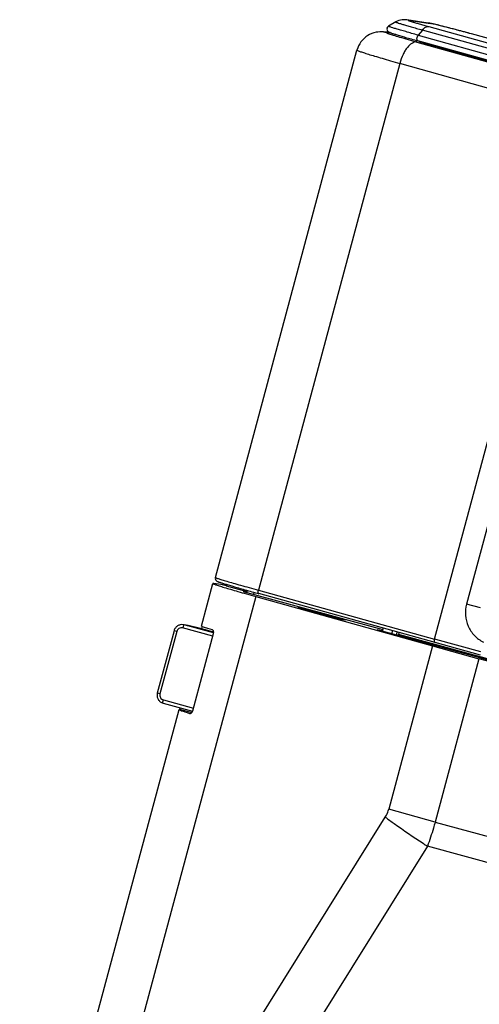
# Model space of a CAD drawing. Header units: inches. Extents: x 0 to 17, y 0 to 11.
# Tile 25 of 30: x 13.166 to 13.724, y 4.628 to 5.822. Entities that reach past the tile are written whole.
import ezdxf

# ---------------------------------------------------------------- set-up
doc = ezdxf.new("R2010")
doc.units = ezdxf.units.IN
doc.header["$LTSCALE"] = 0.935
doc.header["$MEASUREMENT"] = 0
doc.layers.get('0').update_dxf_attribs({"linetype": 'CONTINUOUS'})

msp = doc.modelspace()

# ---------------------------------------------------------------- linework, layer by layer
at = {"color": 7, "linetype": 'CONTINUOUS'}
for p, q in [((13.6223, 5.8191), (13.6134, 5.814)), ((13.6616, 5.8178), (13.6356, 5.8215)), ((13.638, 5.8211), (13.6356, 5.8215)), ((13.638, 5.8211), (13.664, 5.8174)), ((13.6616, 5.8178), (13.664, 5.8174)), ((13.6622, 5.8135), (13.8768, 5.7536)), ((13.6152, 5.8063), (13.6072, 5.807)), ((13.6072, 5.807), (13.6123, 5.8061)), ((13.6169, 5.8057), (13.6123, 5.8061)), ((13.6545, 5.8093), (13.6494, 5.8031)), ((13.6494, 5.8031), (13.864, 5.7431)), ((13.8691, 5.7494), (13.6545, 5.8093)), ((13.7142, 5.8047), (13.7142, 5.8047)), ((13.7671, 5.7903), (13.7142, 5.8047)), ((13.7671, 5.7903), (13.7142, 5.8047)), ((13.6479, 5.7947), (13.8613, 5.7346)), ((13.8635, 5.7363), (13.6489, 5.7962)), ((13.6502, 5.7957), (13.6506, 5.7957)), ((13.6505, 5.7955), (13.6506, 5.7957)), ((13.653, 5.7949), (13.6529, 5.7946)), ((13.895, 5.7262), (13.6709, 5.7892)), ((13.6725, 5.7897), (13.6722, 5.7889)), ((13.4033, 5.1458), (13.5751, 5.785)), ((13.6271, 5.7689), (13.4555, 5.1304)), ((13.8405, 5.7089), (13.6271, 5.7689)), ((13.6691, 5.0711), (13.8405, 5.7089)), ((13.8522, 5.65), (13.7081, 5.1136)), ((13.3863, 5.0868), (13.4002, 5.1385)), ((13.4014, 5.1385), (13.4002, 5.1385)), ((13.4099, 5.1374), (13.4014, 5.1385)), ((13.4165, 5.1357), (13.4099, 5.1374)), ((13.4165, 5.1357), (13.4417, 5.1288)), ((13.4523, 5.1227), (13.218, 4.251)), ((13.4372, 5.129), (13.4416, 5.1284)), ((13.4372, 5.129), (13.6065, 5.0829)), ((13.4421, 5.1301), (13.4414, 5.1279)), ((13.4501, 5.1279), (13.4495, 5.1257)), ((13.4523, 5.1227), (13.6668, 5.0628)), ((13.4555, 5.1304), (13.6691, 5.0711)), ((13.6698, 5.0669), (13.4562, 5.1262)), ((13.5106, 5.1083), (13.5035, 5.1093)), ((13.5035, 5.1093), (13.5545, 5.0954)), ((13.5106, 5.1083), (13.5104, 5.1074)), ((13.5617, 5.0944), (13.5106, 5.1083)), ((13.7249, 5.1089), (13.7081, 5.1136)), ((13.4002, 5.0747), (13.3636, 5.0846)), ((13.3642, 5.0886), (13.3641, 5.0886)), ((13.368, 5.088), (13.3642, 5.0886)), ((13.3653, 5.0883), (13.3642, 5.0886)), ((13.3691, 5.0878), (13.3653, 5.0883)), ((13.4012, 5.0786), (13.3653, 5.0883)), ((13.368, 5.088), (13.3691, 5.0878)), ((13.368, 5.088), (13.3702, 5.0876)), ((13.3699, 5.0876), (13.3691, 5.0878)), ((13.385, 5.0841), (13.3702, 5.0876)), ((13.3705, 5.0875), (13.3702, 5.0876)), ((13.3853, 5.084), (13.3705, 5.0875)), ((13.3853, 5.084), (13.385, 5.0841)), ((13.3853, 5.084), (13.3853, 5.084)), ((13.4013, 5.0796), (13.3853, 5.084)), ((13.3872, 5.0862), (13.3871, 5.0856)), ((13.5545, 5.0954), (13.5617, 5.0944)), ((13.6069, 5.0844), (13.6058, 5.0805)), ((13.3532, 5.0813), (13.3329, 5.0057)), ((13.3564, 5.0804), (13.3361, 5.0047)), ((13.3564, 5.0804), (13.3532, 5.0813)), ((13.3758, 4.984), (13.4011, 5.0781)), ((13.5998, 5.0824), (13.6, 5.0824)), ((13.6055, 5.0806), (13.5998, 5.0824)), ((13.6, 5.0824), (13.6061, 5.0816)), ((14.3957, 4.8655), (13.6055, 5.0806)), ((13.6181, 5.0812), (13.6171, 5.0774)), ((13.6229, 5.0758), (13.624, 5.0796)), ((13.6252, 5.0768), (13.6248, 5.0753)), ((13.6268, 5.0766), (13.6252, 5.0768)), ((13.6252, 5.0768), (14.3776, 4.872)), ((13.6261, 5.079), (13.6255, 5.0767)), ((13.6268, 5.0766), (14.3792, 4.8718)), ((13.6668, 5.0628), (13.6136, 4.8649)), ((13.6668, 5.0628), (13.723, 5.0473)), ((13.6708, 5.0707), (13.6691, 5.0711)), ((13.725, 5.0518), (13.6698, 5.0669)), ((13.7254, 5.0557), (13.6708, 5.0707)), ((13.7231, 5.0473), (13.6699, 4.8494)), ((14.2584, 4.9016), (13.7231, 5.0473)), ((13.3361, 5.0047), (13.3329, 5.0057)), ((13.3398, 4.9935), (13.3757, 4.9837)), ((13.3402, 4.9974), (13.3768, 4.9875)), ((13.1659, 4.2668), (13.3592, 4.9859)), ((13.36, 4.986), (13.3592, 4.9859)), ((13.3607, 4.9871), (13.36, 4.986)), ((13.36, 4.986), (13.3748, 4.982)), ((13.3609, 4.9878), (13.3607, 4.9871)), ((13.6699, 4.8494), (13.6136, 4.8649)), ((13.2258, 4.2406), (13.6095, 4.8554)), ((13.6699, 4.8494), (14.2052, 4.7037)), ((13.6606, 4.8201), (13.2827, 4.2144)), ((14.1991, 4.6736), (13.6606, 4.8201))]:
    msp.add_line(p, q, dxfattribs=at)
at = {"color": 6, "linetype": 'CONTINUOUS'}
for p, q in [((13.4126, 5.1387), (13.4121, 5.1369)), ((13.4122, 5.1368), (13.4127, 5.1386)), ((13.4174, 5.1372), (13.417, 5.1356))]:
    msp.add_line(p, q, dxfattribs=at)
at = {"color": 7, "linetype": 'CONTINUOUS'}
for centre, radius, start, end in [((13.6154, 5.8105), 0.00401, 119.9208, 164.9049), ((13.6136, 5.7773), 0.029, 86.8043, 87.8237), ((13.0916, 3.5077), 2.3798, 74.8355, 75.3222), ((14.4544, 8.7274), 3.7371, 254.2352, 254.5063), ((13.3599, 5.043), 0.0457, 77.0407, 77.3915), ((13.3555, 5.0238), 0.0654, 76.7453, 77.0332), ((13.3708, 4.9853), 0.00523, 342.2129, 344.9507), ((14.3046, 5.81), 1.1809, 236.6444, 236.9552)]:
    msp.add_arc(centre, radius, start, end, dxfattribs=at)
at = {"color": 6, "linetype": 'CONTINUOUS'}
for centre, radius, start, end in [((13.6149, 5.7779), 0.0291, 91.8442, 96.9134), ((13.6148, 5.7777), 0.0292, 91.7855, 96.5983), ((13.4047, 5.131), 0.0342, 357.6535, 0.036)]:
    msp.add_arc(centre, radius, start, end, dxfattribs=at)
at = {"color": 7, "linetype": 'CONTINUOUS'}
for centre, major_axis, ratio, start_param, end_param in [((13.6885, 5.7854), (0.0383, -0.0103), 0.02466, 3.141572, 4.243618), ((13.4821, 5.0609), (0.0958, -0.0259), 0.010874, -3.141578, -2.609212), ((13.386, 5.0829), (0.00104, 0.00383), 0.148816, -1.346173, -0.774566), ((13.455, 4.9603), (0.0958, -0.0256), 0.028107, 3.141554, 3.67392)]:
    msp.add_ellipse(centre, major_axis=major_axis, ratio=ratio, start_param=start_param, end_param=end_param, dxfattribs=at)
for points, knots in [([(13.6494, 5.8031), (13.6468, 5.8038), (13.6417, 5.8052), (13.6346, 5.8073), (13.6283, 5.8091), (13.6231, 5.8106), (13.6189, 5.8119), (13.6162, 5.8128), (13.6148, 5.8133), (13.6142, 5.8135), (13.6139, 5.8137), (13.6136, 5.8138), (13.6135, 5.8138), (13.6134, 5.814), (13.6134, 5.814)], [0, 0, 0, 0, 0.218856, 0.417458, 0.591624, 0.738074, 0.853949, 0.936982, 0.965659, 0.976731, 0.985614, 0.992307, 0.996826, 1, 1, 1, 1]), ([(13.6356, 5.8215), (13.6337, 5.8218), (13.6291, 5.8219), (13.6246, 5.8204), (13.6223, 5.8191)], [0, 0, 0, 0, 0.424111, 1, 1, 1, 1]), ([(13.6223, 5.8191), (13.6223, 5.8191), (13.6224, 5.819), (13.6225, 5.8189), (13.6227, 5.8188), (13.623, 5.8187), (13.6235, 5.8185), (13.6248, 5.8181), (13.6272, 5.8173), (13.6309, 5.8161), (13.6356, 5.8147), (13.6412, 5.8131), (13.6476, 5.8113), (13.6521, 5.81), (13.6545, 5.8093)], [0, 0, 0, 0, 0.003174, 0.007693, 0.014386, 0.023269, 0.034341, 0.063018, 0.146051, 0.261926, 0.408376, 0.582542, 0.781144, 1, 1, 1, 1]), ([(13.638, 5.8211), (13.6378, 5.8211), (13.637, 5.8212), (13.638, 5.8207), (13.6386, 5.8205), (13.6401, 5.82), (13.6426, 5.8192), (13.6463, 5.8181), (13.6509, 5.8167), (13.6563, 5.8152), (13.6602, 5.8141), (13.6622, 5.8135)], [0, 0, 0, 0, 0.022851, 0.045384, 0.072853, 0.111021, 0.218469, 0.36515, 0.547395, 0.760848, 1, 1, 1, 1]), ([(13.6545, 5.8093), (13.6551, 5.8101), (13.6563, 5.8114), (13.6583, 5.8129), (13.6603, 5.8137), (13.6616, 5.8137), (13.6622, 5.8135)], [0, 0, 0, 0, 0.311819, 0.578543, 0.803299, 1, 1, 1, 1]), ([(13.7142, 5.8047), (13.7084, 5.8062), (13.6973, 5.8092), (13.6823, 5.8131), (13.6717, 5.8157), (13.6653, 5.8172), (13.6628, 5.8177), (13.6616, 5.8178)], [0, 0, 0, 0, 0.333831, 0.633404, 0.858195, 0.935595, 1, 1, 1, 1]), ([(13.6946, 5.8099), (13.6909, 5.8108), (13.6842, 5.8126), (13.6752, 5.8149), (13.6691, 5.8163), (13.6657, 5.8171), (13.6645, 5.8173), (13.664, 5.8174)], [0, 0, 0, 0, 0.363238, 0.664642, 0.88217, 0.954264, 1, 1, 1, 1]), ([(13.6072, 5.807), (13.6042, 5.8072), (13.5975, 5.807), (13.5877, 5.8031), (13.5794, 5.7954), (13.5761, 5.7886), (13.5751, 5.785)], [0, 0, 0, 0, 0.212886, 0.472802, 0.736071, 1, 1, 1, 1]), ([(13.6116, 5.8116), (13.6114, 5.8109), (13.6114, 5.8094), (13.6124, 5.8077), (13.6137, 5.8068), (13.6149, 5.8064), (13.6159, 5.806), (13.6172, 5.8055), (13.6195, 5.8048), (13.6231, 5.8037), (13.6282, 5.8021), (13.6343, 5.8004), (13.6413, 5.7984), (13.6463, 5.797), (13.6489, 5.7962)], [0, 0, 0, 0, 0.052292, 0.097281, 0.136611, 0.15914, 0.185172, 0.217519, 0.25682, 0.356528, 0.483297, 0.634861, 0.808251, 1, 1, 1, 1]), ([(13.6123, 5.8061), (13.6121, 5.8061), (13.6119, 5.8061), (13.6116, 5.8061), (13.6115, 5.806), (13.6117, 5.8058), (13.612, 5.8057), (13.6125, 5.8054), (13.6131, 5.8052), (13.6136, 5.805), (13.6139, 5.8049)], [0, 0, 0, 0, 0.123945, 0.195529, 0.224281, 0.27456, 0.375874, 0.530535, 0.738665, 1, 1, 1, 1]), ([(13.6139, 5.8049), (13.6156, 5.8043), (13.6198, 5.8029), (13.6311, 5.7995), (13.6408, 5.7967), (13.6479, 5.7947)], [0, 0, 0, 0, 0.149246, 0.372436, 1, 1, 1, 1]), ([(13.6489, 5.7962), (13.6483, 5.7964), (13.6479, 5.7976), (13.6479, 5.799), (13.6481, 5.8), (13.6482, 5.8005)], [0, 0, 0, 0, 0.374896, 0.667302, 1, 1, 1, 1]), ([(13.6482, 5.8005), (13.6483, 5.8007), (13.6485, 5.8016), (13.649, 5.8025), (13.6494, 5.8031)], [0, 0, 0, 0, 0.269003, 1, 1, 1, 1]), ([(13.6479, 5.7947), (13.6436, 5.7956), (13.6377, 5.7905), (13.6334, 5.7843), (13.63, 5.7779), (13.6281, 5.7726), (13.6271, 5.7689)], [0, 0, 0, 0, 0.378299, 0.518077, 0.671166, 1, 1, 1, 1]), ([(13.5751, 5.785), (13.5751, 5.7849), (13.5755, 5.7847), (13.576, 5.7844), (13.5772, 5.7839), (13.5787, 5.7834), (13.5807, 5.7827), (13.5831, 5.7819), (13.5859, 5.781), (13.5904, 5.7796), (13.597, 5.7776), (13.606, 5.775), (13.6161, 5.772), (13.6233, 5.77), (13.6271, 5.7689)], [0, 0, 0, 0, 0.005184, 0.018436, 0.040109, 0.070168, 0.108513, 0.154954, 0.209282, 0.271263, 0.416903, 0.589134, 0.784826, 1, 1, 1, 1]), ([(13.4033, 5.1458), (13.4031, 5.145), (13.4032, 5.1434), (13.4043, 5.1418), (13.4056, 5.141), (13.4066, 5.1406), (13.4076, 5.1403), (13.4088, 5.1399), (13.411, 5.1392), (13.4143, 5.1381), (13.4192, 5.1367), (13.425, 5.135), (13.4318, 5.133), (13.4366, 5.1317), (13.4391, 5.131)], [0, 0, 0, 0, 0.061246, 0.109206, 0.144123, 0.165648, 0.190926, 0.222342, 0.260491, 0.357422, 0.481384, 0.631066, 0.804663, 1, 1, 1, 1]), ([(13.4033, 5.1458), (13.4033, 5.1458), (13.4034, 5.1457), (13.4035, 5.1456), (13.4038, 5.1455), (13.4044, 5.1453), (13.4054, 5.1449), (13.4069, 5.1444), (13.4089, 5.1438), (13.4113, 5.143), (13.4142, 5.1422), (13.4187, 5.1408), (13.4253, 5.1389), (13.4343, 5.1363), (13.4445, 5.1335), (13.4517, 5.1315), (13.4555, 5.1304)], [0, 0, 0, 0, 0.001409, 0.004771, 0.010247, 0.017853, 0.039437, 0.069451, 0.107778, 0.154224, 0.208573, 0.270591, 0.416342, 0.588727, 0.784609, 1, 1, 1, 1]), ([(13.4002, 5.1385), (13.4002, 5.1385), (13.4003, 5.1384), (13.4005, 5.1382), (13.4012, 5.138), (13.4023, 5.1375), (13.4038, 5.137), (13.4058, 5.1363), (13.4082, 5.1356), (13.411, 5.1347), (13.4156, 5.1333), (13.4222, 5.1313), (13.4311, 5.1287), (13.4413, 5.1258), (13.4485, 5.1238), (13.4523, 5.1227)], [0, 0, 0, 0, 0.001611, 0.005047, 0.018177, 0.039772, 0.06978, 0.108093, 0.154517, 0.208843, 0.270834, 0.416525, 0.588849, 0.784674, 1, 1, 1, 1]), ([(13.4561, 5.1262), (13.4556, 5.1263), (13.4552, 5.1275), (13.4552, 5.129), (13.4553, 5.1299), (13.4555, 5.1304)], [0, 0, 0, 0, 0.37489, 0.667316, 1, 1, 1, 1]), ([(13.7081, 5.1136), (13.7069, 5.1092), (13.706, 5.0999), (13.7093, 5.0864), (13.717, 5.0749), (13.7245, 5.0695), (13.7286, 5.0675)], [0, 0, 0, 0, 0.2523, 0.502701, 0.751212, 1, 1, 1, 1]), ([(13.3641, 5.0886), (13.3629, 5.0887), (13.3605, 5.0886), (13.3572, 5.0872), (13.3546, 5.0847), (13.3535, 5.0825), (13.3532, 5.0813)], [0, 0, 0, 0, 0.249516, 0.49929, 0.749469, 1, 1, 1, 1]), ([(13.3636, 5.0846), (13.3629, 5.0848), (13.3613, 5.0849), (13.3591, 5.0841), (13.3573, 5.0826), (13.3566, 5.0811), (13.3564, 5.0804)], [0, 0, 0, 0, 0.248695, 0.497978, 0.748446, 1, 1, 1, 1]), ([(13.3653, 5.0883), (13.3653, 5.0883), (13.3651, 5.0883), (13.365, 5.088), (13.3648, 5.0877), (13.3644, 5.087), (13.3641, 5.086), (13.3638, 5.0851), (13.3636, 5.0846)], [0, 0, 0, 0, 0.03655, 0.100732, 0.195568, 0.318963, 0.633741, 1, 1, 1, 1]), ([(13.4011, 5.0781), (13.4014, 5.0791), (13.4014, 5.081), (13.4001, 5.0825), (13.3994, 5.0827)], [0, 0, 0, 0, 0.603846, 1, 1, 1, 1]), ([(13.6691, 5.0711), (13.669, 5.0707), (13.6688, 5.0697), (13.6688, 5.0683), (13.6693, 5.067), (13.6698, 5.0669)], [0, 0, 0, 0, 0.334288, 0.62732, 1, 1, 1, 1]), ([(13.3329, 5.0057), (13.3326, 5.0044), (13.3324, 5.0018), (13.3336, 4.998), (13.3362, 4.995), (13.3386, 4.9939), (13.3398, 4.9935)], [0, 0, 0, 0, 0.250491, 0.500736, 0.750551, 1, 1, 1, 1]), ([(13.3361, 5.0047), (13.3359, 5.004), (13.3358, 5.0024), (13.3365, 5.0001), (13.3381, 4.9983), (13.3395, 4.9976), (13.3402, 4.9974)], [0, 0, 0, 0, 0.25134, 0.502015, 0.75151, 1, 1, 1, 1]), ([(13.3398, 4.9935), (13.3398, 4.9935), (13.3397, 4.9936), (13.3397, 4.9937), (13.3396, 4.9939), (13.3396, 4.9943), (13.3397, 4.995), (13.3399, 4.9961), (13.3401, 4.997), (13.3402, 4.9974)], [0, 0, 0, 0, 0.035206, 0.062433, 0.097309, 0.190251, 0.312478, 0.627968, 1, 1, 1, 1]), ([(13.3721, 4.981), (13.3727, 4.9808), (13.3745, 4.9813), (13.3754, 4.9828), (13.3757, 4.9837)], [0, 0, 0, 0, 0.396843, 1, 1, 1, 1]), ([(13.6095, 4.8554), (13.61, 4.8561), (13.6117, 4.8591), (13.613, 4.8624), (13.6136, 4.8649)], [0, 0, 0, 0, 0.252811, 1, 1, 1, 1]), ([(13.6095, 4.8554), (13.6131, 4.8527), (13.6281, 4.8418), (13.6435, 4.8313), (13.6553, 4.8236)], [0, 0, 0, 0, 0.240716, 1, 1, 1, 1]), ([(13.6699, 4.8494), (13.6693, 4.8469), (13.6665, 4.837), (13.6633, 4.8273), (13.6606, 4.8201)], [0, 0, 0, 0, 0.2508, 1, 1, 1, 1])]:
    msp.add_open_spline(points, degree=3, knots=knots, dxfattribs=at)

doc.saveas('drawing.dxf')
